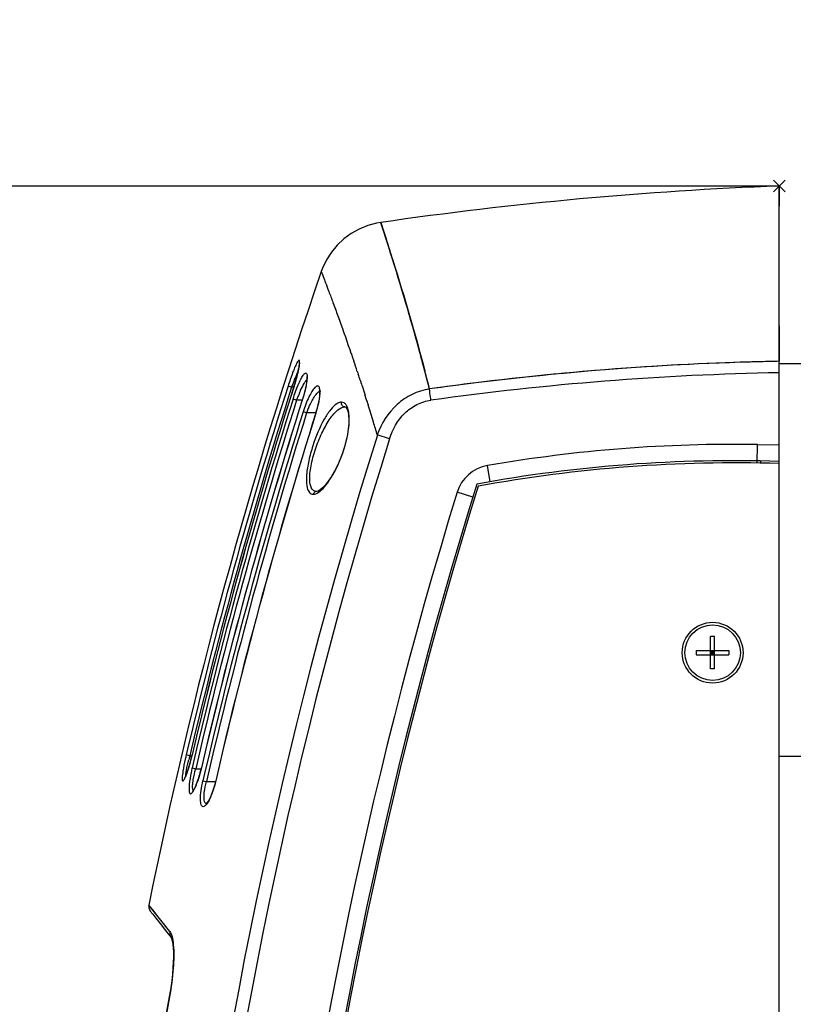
# Model space of a CAD drawing. Header units: millimetres. Extents: x 0 to 420, y 0 to 297.
# Tile 58 of 139: x 72 to 93, y 220 to 247. Entities that reach past the tile are written whole.
import ezdxf

# ---------------------------------------------------------------- set-up
doc = ezdxf.new("R2010")
doc.units = ezdxf.units.MM
doc.header["$LTSCALE"] = 23.1
doc.layers.get('0').update_dxf_attribs({"linetype": 'CONTINUOUS'})
doc.layers.add('A_ACHSEN', color=7, linetype='CONTINUOUS')
doc.layers.add('DIM_PILOTEES', color=7, linetype='CONTINUOUS')
doc.styles.get("Standard").update_dxf_attribs({"font": 'txt', "width": 0.7})
doc.dimstyles.new('DIMSTYLE_1', dxfattribs={"dimtxt": 2.5, "dimasz": 3.5, "dimexe": 2, "dimexo": 0, "dimtad": 1, "dimlfac": 5, "dimdsep": 46, "dimtxsty": 'Standard', "dimblk": '_FILLED', "dimblk1": '_FILLED', "dimblk2": '_FILLED', "dimcen": 0.09, "dimazin": 2, "dimtp": 0.8, "dimtm": 0.8, "dimtfac": 1, "dimtofl": 0, "dimtmove": 0, "dimatfit": 3, "dimldrblk": '_FILLED', "dimfxl": 0, "dimtolj": 1, "dimarcsym": 0})
doc.dimstyles.new('DIMSTYLE_3', dxfattribs={"dimtxt": 2.5, "dimasz": 3.5, "dimexe": 2, "dimexo": 0, "dimtad": 1, "dimdec": 0, "dimlfac": 5, "dimdsep": 46, "dimtxsty": 'Standard', "dimblk": '_FILLED', "dimblk1": '_FILLED', "dimblk2": '_FILLED', "dimcen": 0.09, "dimazin": 2, "dimtp": 0.8, "dimtm": 0.8, "dimtfac": 1, "dimtdec": 0, "dimtofl": 0, "dimtmove": 0, "dimatfit": 3, "dimldrblk": '_FILLED', "dimfxl": 0, "dimtolj": 1, "dimarcsym": 0})

# ---------------------------------------------------------------- blocks, each defined once
blk = doc.blocks.new('_FILLED')
at = {"color": 0, "linetype": 'ByBlock'}
blk.add_solid([(0, 0), (-1, 0.1429), (-1, -0.1429)], dxfattribs=at)
blk = doc.blocks.new('*D1')
at = {"layer": 'DIM_PILOTEES', "color": 2, "linetype": 'Continuous'}
for p, q in [((120.076, 261.359), (45.946, 261.359)), ((47.946, 261.359), (47.946, 206.409)), ((47.946, 151.459), (47.946, 206.409)), ((100.404, 151.459), (45.946, 151.459))]:
    blk.add_line(p, q, dxfattribs=at)
at = {"layer": 'DIM_PILOTEES', "color": 2, "linetype": 'Continuous', "xscale": 3.5, "yscale": 3.5, "zscale": 3.5}
for p, rotation in [((47.946, 261.359), 90), ((47.946, 151.459), 270)]:
    blk.add_blockref('_FILLED', p, dxfattribs=dict(at, rotation=rotation))
at = {"layer": 'DIM_PILOTEES', "color": 2, "linetype": 'Continuous', "insert": (44.821, 206.409), "char_height": 2.5, "width": 13.39286, "attachment_point": 2, "rotation": 90, "line_spacing_factor": 0.9}
blk.add_mtext('{\\ftxt;\\W0.0001;\\H0.0001;\\~}{\\ftxt;\\W3.5714285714;\\H2.5; }{\\ftxt;\\W0.0001;\\H0.0001;\\~}', dxfattribs=at)
blk = doc.blocks.new('*D16')
at = {"layer": 'DIM_PILOTEES', "color": 2, "linetype": 'Continuous'}
for p, q in [((92.584, 242.239), (58.682, 242.239)), ((60.682, 242.239), (60.682, 196.849)), ((60.682, 151.459), (60.682, 196.849)), ((102.954, 151.459), (58.682, 151.459))]:
    blk.add_line(p, q, dxfattribs=at)
at = {"layer": 'DIM_PILOTEES', "color": 2, "linetype": 'Continuous', "xscale": 3.5, "yscale": 3.5, "zscale": 3.5}
for p, rotation in [((60.682, 242.239), 90), ((60.682, 151.459), 270)]:
    blk.add_blockref('_FILLED', p, dxfattribs=dict(at, rotation=rotation))
at = {"layer": 'DIM_PILOTEES', "color": 2, "linetype": 'Continuous', "insert": (57.557, 197.752), "char_height": 2.5, "width": 8.57143, "attachment_point": 2, "rotation": 90, "line_spacing_factor": 0.9}
blk.add_mtext('{\\ftxt;\\W0.0001;\\H0.0001;\\~}{\\ftxt;\\W2.2857142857;\\H2.5; }{\\ftxt;\\W0.0001;\\H0.0001;\\~}', dxfattribs=at)

msp = doc.modelspace()

# ---------------------------------------------------------------- linework, layer by layer
at = {"color": 7, "linetype": 'Continuous'}
for p, q in [((92.74, 242.3949), (92.4275, 242.0824)), ((92.74, 242.0824), (92.4275, 242.3949)), ((92.5837, 242.2386), (92.5837, 241.6924)), ((92.5837, 194.5643), (92.5837, 242.2384)), ((81.9846, 240.7535), (81.823, 241.2545)), ((81.8231, 241.2545), (81.8963, 241.0257)), ((81.8963, 241.0257), (81.9668, 240.8088)), ((92.5837, 238.4673), (92.5837, 237.5055)), ((80.9881, 237.8231), (81.0205, 237.7295)), ((81.0205, 237.7295), (81.0314, 237.6978)), ((81.0314, 237.6978), (81.0613, 237.6108)), ((81.0613, 237.6108), (81.0652, 237.5996)), ((81.0614, 237.6103), (81.0651, 237.5995)), ((81.0652, 237.5996), (81.077, 237.565)), ((81.077, 237.565), (81.0971, 237.5063)), ((93.1837, 237.4387), (92.5837, 237.4387)), ((81.1889, 237.2345), (81.2035, 237.1906)), ((81.2035, 237.1906), (81.2143, 237.1583)), ((81.2689, 236.9935), (81.2818, 236.9542)), ((81.2818, 236.9542), (81.2887, 236.933)), ((81.2824, 236.952), (81.2893, 236.9311)), ((81.2887, 236.933), (81.3031, 236.8893)), ((81.3031, 236.8893), (81.3142, 236.8553)), ((79.4154, 236.8049), (79.3205, 236.8351)), ((79.4816, 236.8049), (79.4154, 236.8049)), ((79.4824, 236.835), (79.4816, 236.8353)), ((81.3142, 236.8553), (81.3189, 236.8408)), ((81.3144, 236.8552), (81.3191, 236.8412)), ((81.3189, 236.8408), (81.3364, 236.7871)), ((81.3364, 236.7871), (81.3647, 236.6998)), ((81.3647, 236.6998), (81.3908, 236.6185)), ((81.3908, 236.6185), (81.3983, 236.5951)), ((81.3915, 236.6158), (81.399, 236.5925)), ((79.5514, 236.4576), (79.4571, 236.4874)), ((79.7118, 236.4576), (79.5514, 236.4576)), ((79.7136, 236.4872), (79.7118, 236.4878)), ((81.4525, 236.4251), (81.4597, 236.4025)), ((81.4527, 236.4254), (81.4599, 236.4023)), ((81.4597, 236.4025), (81.4826, 236.3299)), ((79.8213, 236.1103), (79.7281, 236.1396)), ((80.0789, 236.1103), (79.8213, 236.1103)), ((80.0821, 236.1393), (80.0789, 236.1403)), ((80.8549, 236.2735), (80.849, 236.2738)), ((82.0633, 235.4143), (81.7309, 235.5185)), ((91.9827, 234.7524), (91.9907, 235.2582)), ((91.9907, 235.2582), (92.5837, 235.2487)), ((92.0837, 234.751), (92.0837, 234.8158)), ((84.7767, 234.2558), (84.7015, 234.6894)), ((84.3055, 233.8405), (83.8849, 233.9695)), ((90.7287, 229.1987), (90.7287, 230.0787)), ((90.8387, 230.0787), (90.7287, 230.0787)), ((90.8387, 229.1987), (90.8387, 230.0787)), ((90.3437, 229.6937), (90.3437, 229.5837)), ((90.3437, 229.6937), (91.2237, 229.6937)), ((90.3437, 229.5837), (91.2237, 229.5837)), ((90.7287, 229.5837), (90.8387, 229.6937)), ((90.8387, 229.5837), (90.7287, 229.6937)), ((90.8387, 229.6387), (90.7287, 229.6387)), ((90.7837, 229.6937), (90.7837, 229.5837)), ((91.2237, 229.6937), (91.2237, 229.5837)), ((90.8387, 229.1987), (90.7287, 229.1987)), ((76.6682, 226.8537), (76.5712, 226.8765)), ((76.6682, 226.8537), (76.7289, 226.8537)), ((76.7289, 226.8766), (76.7297, 226.8764)), ((93.1837, 226.8387), (92.5837, 226.8387)), ((76.7316, 226.5288), (76.8279, 226.5064)), ((76.8279, 226.5064), (76.9808, 226.5064)), ((76.9808, 226.5291), (76.9827, 226.5287)), ((76.5216, 226.2359), (76.5193, 226.2324)), ((77.0235, 226.1811), (77.1187, 226.1591)), ((77.1187, 226.159), (77.367, 226.159)), ((77.367, 226.1816), (77.3702, 226.1809)), ((75.5785, 222.8056), (75.5626, 222.8251)), ((75.8159, 222.5066), (75.5626, 222.8251)), ((76.1312, 222.1063), (75.8159, 222.5066)), ((76.1645, 221.9464), (76.1672, 221.9407)), ((76.1232, 220.394), (76.115, 220.3481))]:
    msp.add_line(p, q, dxfattribs=at)
for points in [[(81.8222, 241.255), (81.7091, 241.2353), (81.4705, 241.171), (81.2426, 241.0782), (81.0279, 240.9582), (80.8296, 240.8127), (80.6506, 240.644), (80.4937, 240.4546), (80.3611, 240.2473), (80.2547, 240.0242), (80.2185, 239.9276)], [(81.8231, 241.2545), (81.8279, 241.2403), (81.8529, 241.1596)], [(81.9873, 240.7461), (81.9597, 240.8306), (81.8945, 241.0291), (81.8511, 241.1653), (81.8274, 241.2414), (81.8231, 241.2545)], [(81.8529, 241.1596), (81.8986, 241.0165), (81.9668, 240.8088)], [(79.6278, 237.466), (79.6273, 237.468), (79.6275, 237.466), (79.6277, 237.4567), (79.6271, 237.4418), (79.6254, 237.4213), (79.6223, 237.396), (79.6178, 237.3658)], [(79.6178, 237.3658), (79.6118, 237.331), (79.6041, 237.2914), (79.5948, 237.2473), (79.5836, 237.1988), (79.5707, 237.146), (79.556, 237.0893), (79.5395, 237.0288), (79.5213, 236.965), (79.5013, 236.8984), (79.4816, 236.8353)], [(79.8268, 236.993), (79.8197, 236.9343), (79.8069, 236.8576), (79.7881, 236.7669), (79.7638, 236.6674), (79.7342, 236.5612), (79.7118, 236.4878)], [(79.8301, 237.0915), (79.8278, 237.0954), (79.8267, 237.0978), (79.8282, 237.0901), (79.8298, 237.0703), (79.8298, 237.0375), (79.8268, 236.993)], [(80.1655, 236.7323), (80.1661, 236.7307), (80.1702, 236.7158), (80.1744, 236.6852), (80.1758, 236.6377), (80.1726, 236.5742), (80.1637, 236.4982), (80.1487, 236.4108), (80.1275, 236.3142), (80.1002, 236.2111), (80.0789, 236.1403)], [(80.849, 236.2738), (80.8562, 236.2741), (80.8795, 236.2646), (80.9019, 236.239), (80.9233, 236.1963), (80.9432, 236.1305), (80.9573, 236.0447), (80.9635, 235.9408), (80.9609, 235.8194), (80.948, 235.6807), (80.9243, 235.5285), (80.8897, 235.3666), (80.8444, 235.1987), (80.7895, 235.0292), (80.7257, 234.8608), (80.6533, 234.6955), (80.5747, 234.5389), (80.4913, 234.3942), (80.407, 234.2681), (80.3259, 234.1647), (80.2511, 234.086), (80.1876, 234.0333), (80.1353, 234.0024), (80.0985, 233.991), (80.0932, 233.9905)], [(76.7289, 226.8766), (76.7084, 226.7924), (76.6892, 226.7183), (76.6702, 226.6487), (76.6516, 226.5841), (76.6336, 226.5247), (76.6163, 226.4708), (76.6, 226.4224), (76.5848, 226.3796), (76.5707, 226.3424), (76.5579, 226.3107), (76.5464, 226.2842), (76.5364, 226.2629), (76.5278, 226.2465), (76.5216, 226.2359)], [(76.9808, 226.5291), (76.9661, 226.4684), (76.9384, 226.364), (76.9095, 226.2672), (76.881, 226.1811), (76.8538, 226.107), (76.8293, 226.0465), (76.8072, 225.9974), (76.7874, 225.9582), (76.7705, 225.9288), (76.7594, 225.9118)], [(77.367, 226.1816), (77.3496, 226.1106), (77.3175, 225.9973), (77.2817, 225.8892), (77.2432, 225.7897), (77.205, 225.7054), (77.1698, 225.6401), (77.1398, 225.5942), (77.1224, 225.5725)], [(75.5626, 222.8253), (75.559, 222.7971), (75.5621, 222.7487), (75.5771, 222.7017), (75.6022, 222.661)], [(75.8159, 222.5066), (75.7051, 222.6464), (75.5785, 222.8056)], [(75.6022, 222.661), (75.6685, 222.5777), (75.751, 222.4737), (75.8659, 222.3282), (76.0129, 222.141), (76.165, 221.9458)], [(76.1312, 222.1063), (75.9579, 222.3264), (75.8159, 222.5066)], [(76.1647, 221.9462), (76.165, 221.9455), (76.1731, 221.9276), (76.1856, 221.8884), (76.1985, 221.8307), (76.2101, 221.7543), (76.2191, 221.6607), (76.2247, 221.55), (76.2262, 221.4233), (76.223, 221.2814), (76.2147, 221.1254), (76.2007, 220.9566), (76.1809, 220.7768), (76.155, 220.5877), (76.1228, 220.3914)]]:
    msp.add_lwpolyline(points, dxfattribs=at)
msp.add_circle((90.7837, 229.6387), 0.82, dxfattribs=at)
at = {"color": 3, "linetype": 'Continuous'}
msp.add_arc((96.5172, 139.9064), 102.4078, 92.201287, 98.249671, dxfattribs=at)
at = {"color": 7, "linetype": 'Continuous'}
for centre, radius, start, end in [((206.9019, 196.2548), 134, 160.978882, 168.563262), ((30.7198, 220.3422), 53.221, 18.50569, 18.81457), ((94.0466, 158.9423), 78.5769, 91.430961, 97.977941), ((94.0492, 158.689), 78.8299, 91.428226, 97.040435), ((94.0041, 160.1008), 77.4177, 91.051257, 91.420895), ((94.0642, 158.3044), 79.2148, 91.070886, 91.432142), ((31.1278, 220.4794), 52.7906, 18.22939, 18.41784), ((-8.9506, 213.0593), 95.092, 14.431725, 14.73071), ((94.0428, 158.7333), 78.4784, 91.065282, 97.957955), ((85.3397, 234.607), 6.3188, 158.58899, 159.64461), ((84.8086, 234.8164), 5.748, 157.47638, 158.59977), ((93.9752, 159.3667), 78.1483, 97.047529, 97.969232), ((206.9019, 196.2548), 133.8797, 162.355479, 166.777931), ((206.9019, 196.2548), 133.7801, 162.355477, 166.777949), ((206.9019, 196.2548), 133.7263, 162.334501, 166.762436), ((206.9019, 196.2548), 133.7254, 162.334501, 166.762435), ((82.9077, 235.2288), 3.574, 156.53686, 158.20553), ((206.9019, 196.2548), 133.6444, 162.479787, 166.907313), ((206.9019, 196.2548), 133.5456, 162.479786, 166.907333), ((206.9019, 196.2548), 133.4018, 162.446705, 166.882942), ((206.9019, 196.2548), 133.3999, 162.446705, 166.882942), ((83.1043, 235.1492), 3.7861, 158.19277, 159.78303), ((31.0409, 220.4515), 52.8818, 17.5815, 17.77487), ((206.9019, 196.2548), 133.2816, 162.587311, 167.024493), ((206.9019, 196.2548), 133.1839, 162.587309, 167.024533), ((206.9019, 196.2548), 132.9471, 162.541749, 166.99102), ((206.9019, 196.2548), 132.9438, 162.541749, 166.99102), ((82.3432, 235.1875), 2.6854, 157.69961, 159.90192), ((30.8836, 220.4019), 53.0468, 16.94652, 17.47342), ((30.6703, 220.3367), 53.2698, 16.55533, 16.9467), ((206.9019, 196.2548), 131.1829, 162.585435, 185.277293), ((206.961, 196.2555), 130.8925, 162.592371, 185.273863), ((91.3675, 196.2548), 39.0084, 89.08452, 99.83939), ((91.3675, 196.2548), 38.5684, 88.19292, 100.38731), ((91.3837, 196.243), 38.52, 88.2148, 100.36657), ((84.8792, 233.6647), 1.04, 99.83939, 162.95543), ((206.9019, 196.2548), 128.6686, 162.955435, 185.290778), ((206.9019, 196.2548), 128.2286, 162.791536, 185.290778), ((206.9037, 196.243), 128.18, 162.805912, 185.373639), ((82.3143, 225.3054), 5.8545, 164.66495, 165.73515), ((215.9907, 194.7073), 142.2064, 169.612369, 176.167704), ((215.9959, 194.7041), 142.2056, 169.611385, 176.167069)]:
    msp.add_arc(centre, radius, start, end, dxfattribs=at)
for points, knots in [([(81.9668, 240.8088), (82.028, 240.6195), (82.4032, 239.4373), (82.751, 238.2461), (83.0159, 237.239)], [0, 0, 0, 0, 0.1603981, 1, 1, 1, 1]), ([(83.1408, 236.7587), (83.0249, 237.2087), (82.669, 238.5487), (82.2675, 239.8762), (81.9846, 240.7535)], [0, 0, 0, 0, 0.3351716, 1, 1, 1, 1]), ([(80.2185, 239.9276), (80.219, 239.9155), (80.2346, 239.8913), (80.2485, 239.8457), (80.2842, 239.7566), (80.341, 239.6034), (80.4298, 239.3714), (80.5407, 239.0744), (80.7323, 238.5521), (80.8825, 238.1274), (80.9881, 237.8231)], [0, 0, 0, 0, 0.016191, 0.0363398, 0.0644447, 0.144284, 0.2552429, 0.396893, 0.5688189, 1, 1, 1, 1]), ([(79.6332, 237.4939), (79.6329, 237.5081), (79.6276, 237.5528), (79.5689, 237.4912), (79.5398, 237.4183), (79.5028, 237.341), (79.4845, 237.2962)], [0, 0, 0, 0, 0.1324802, 0.2528209, 0.5485694, 1, 1, 1, 1]), ([(79.6056, 237.2919), (79.6101, 237.3132), (79.6226, 237.3799), (79.6341, 237.4476), (79.6332, 237.4939)], [0, 0, 0, 0, 0.3191742, 1, 1, 1, 1]), ([(79.4845, 237.2962), (79.4707, 237.2624), (79.4115, 237.1103), (79.3589, 236.9558), (79.3205, 236.8351)], [0, 0, 0, 0, 0.2236, 1, 1, 1, 1]), ([(79.4571, 236.4874), (79.4784, 236.5547), (79.5222, 236.6837), (79.5917, 236.8624), (79.6596, 237.0104), (79.7142, 237.1087), (79.7562, 237.1614), (79.7797, 237.183), (79.8051, 237.1911), (79.8249, 237.1737), (79.833, 237.1434), (79.8397, 237.0765), (79.834, 237.019), (79.8287, 236.9765)], [0, 0, 0, 0, 0.2081943, 0.4010722, 0.5649665, 0.6879971, 0.7313863, 0.7622006, 0.7826928, 0.8020311, 0.831165, 0.8738524, 1, 1, 1, 1]), ([(79.4824, 236.835), (79.4953, 236.8755), (79.5415, 237.0264), (79.5823, 237.1791), (79.6056, 237.2919)], [0, 0, 0, 0, 0.269508, 1, 1, 1, 1]), ([(79.4991, 237.0182), (79.5066, 237.0363), (79.535, 237.1035), (79.5648, 237.1701), (79.5881, 237.2181)], [0, 0, 0, 0, 0.2689973, 1, 1, 1, 1]), ([(79.6292, 236.6518), (79.6397, 236.6759), (79.6789, 236.7633), (79.722, 236.849), (79.7575, 236.9087)], [0, 0, 0, 0, 0.2750203, 1, 1, 1, 1]), ([(79.8146, 236.8848), (79.809, 236.8538), (79.7818, 236.7197), (79.7453, 236.5876), (79.7136, 236.4872)], [0, 0, 0, 0, 0.229956, 1, 1, 1, 1]), ([(79.7575, 236.9087), (79.7636, 236.9188), (79.7853, 236.9541), (79.809, 236.9884), (79.8283, 237.0109)], [0, 0, 0, 0, 0.2857767, 1, 1, 1, 1]), ([(80.1771, 236.5658), (80.1827, 236.6171), (80.1873, 236.6878), (80.1761, 236.7715), (80.1624, 236.8121), (80.1394, 236.8385), (80.1067, 236.8418), (80.0742, 236.8248), (80.0222, 236.7782), (79.9556, 236.6816), (79.8763, 236.5318), (79.7978, 236.3462), (79.7504, 236.2108), (79.7281, 236.1396)], [0, 0, 0, 0, 0.1380065, 0.1879083, 0.2249407, 0.2517337, 0.2758217, 0.3061895, 0.3470237, 0.4620274, 0.6165983, 0.8004158, 1, 1, 1, 1]), ([(80.0485, 236.5697), (80.0591, 236.5849), (80.0949, 236.6326), (80.1364, 236.6792), (80.1729, 236.699)], [0, 0, 0, 0, 0.3086241, 1, 1, 1, 1]), ([(83.1408, 236.7587), (82.9786, 236.7335), (82.6593, 236.635), (82.1131, 236.2625), (81.84, 235.825), (81.7309, 235.5185)], [0, 0, 0, 0, 0.2512118, 0.5021556, 1, 1, 1, 1]), ([(83.1777, 236.456), (83.1738, 236.4843), (83.1602, 236.5851), (83.1477, 236.686), (83.1408, 236.7588)], [0, 0, 0, 0, 0.2812863, 1, 1, 1, 1]), ([(80.6393, 236.36), (80.5751, 236.3185), (80.4481, 236.1867), (80.2096, 235.8146), (80.017, 235.3424), (79.8766, 234.833), (79.8166, 234.4696), (79.811, 234.1822), (79.8541, 234.0134), (79.8968, 233.9655)], [0, 0, 0, 0, 0.0876971, 0.205976, 0.5068033, 0.667102, 0.8127311, 0.9264184, 1, 1, 1, 1]), ([(79.8587, 236.2065), (79.873, 236.2415), (79.9277, 236.3667), (79.9918, 236.4886), (80.0485, 236.5697)], [0, 0, 0, 0, 0.2764584, 1, 1, 1, 1]), ([(80.0821, 236.1393), (80.0938, 236.1764), (80.1346, 236.3163), (80.1656, 236.4595), (80.1771, 236.5658)], [0, 0, 0, 0, 0.2669047, 1, 1, 1, 1]), ([(80.7662, 236.4023), (80.7564, 236.4032), (80.7109, 236.4008), (80.6689, 236.3791), (80.6393, 236.36)], [0, 0, 0, 0, 0.2191169, 1, 1, 1, 1]), ([(80.849, 236.2738), (80.8211, 236.2761), (80.7654, 236.3115), (80.7585, 236.3752), (80.7662, 236.4023)], [0, 0, 0, 0, 0.497874, 1, 1, 1, 1]), ([(80.9654, 236.0981), (80.9598, 236.1425), (80.9448, 236.2211), (80.9036, 236.3211), (80.8419, 236.386), (80.7903, 236.4007), (80.7662, 236.4023)], [0, 0, 0, 0, 0.3411512, 0.6085547, 0.8158463, 1, 1, 1, 1]), ([(82.0633, 235.4143), (82.1434, 235.6697), (82.3488, 236.0395), (82.787, 236.3568), (83.0463, 236.4377), (83.1777, 236.456)], [0, 0, 0, 0, 0.5017309, 0.7512904, 1, 1, 1, 1]), ([(80.0913, 233.9905), (80.0648, 233.99), (80.0064, 234.0049), (79.9449, 234.0833), (79.9124, 234.1996), (79.9025, 234.3522), (79.916, 234.5364), (79.9647, 234.8216), (80.0708, 235.1891), (80.2402, 235.6005), (80.4365, 235.9434), (80.6263, 236.1791), (80.7871, 236.2748), (80.8549, 236.2736)], [0, 0, 0, 0, 0.0296729, 0.0625654, 0.106189, 0.1631493, 0.2326948, 0.3121168, 0.4862321, 0.658636, 0.8090622, 0.9242521, 1, 1, 1, 1]), ([(80.3022, 234.1158), (80.4053, 234.2326), (80.5937, 234.5286), (80.813, 235.031), (80.9549, 235.5683), (80.9856, 235.9356), (80.9654, 236.0981)], [0, 0, 0, 0, 0.2193045, 0.4892476, 0.7694199, 1, 1, 1, 1]), ([(80.0021, 233.9174), (80.0521, 233.915), (80.1688, 233.9782), (80.2546, 234.0618), (80.3022, 234.1158)], [0, 0, 0, 0, 0.4100764, 1, 1, 1, 1]), ([(80.0913, 233.9905), (80.0798, 233.9903), (80.0395, 233.9821), (80.0094, 233.9452), (80.0021, 233.9174)], [0, 0, 0, 0, 0.2862317, 1, 1, 1, 1]), ([(76.5712, 226.8765), (76.5621, 226.8377), (76.5292, 226.6924), (76.5, 226.5461), (76.4833, 226.4383)], [0, 0, 0, 0, 0.2679033, 1, 1, 1, 1]), ([(76.5959, 226.4065), (76.6078, 226.4406), (76.6586, 226.5954), (76.7007, 226.753), (76.7297, 226.8764)], [0, 0, 0, 0, 0.2214259, 1, 1, 1, 1]), ([(76.5669, 226.395), (76.5703, 226.4198), (76.5895, 226.5385), (76.6168, 226.6557), (76.6403, 226.748)], [0, 0, 0, 0, 0.2084759, 1, 1, 1, 1]), ([(76.7316, 226.5288), (76.7223, 226.4885), (76.6897, 226.3388), (76.6636, 226.1873), (76.6533, 226.0758)], [0, 0, 0, 0, 0.2697494, 1, 1, 1, 1]), ([(76.7503, 226.1239), (76.7535, 226.1527), (76.772, 226.2816), (76.8014, 226.4087), (76.8279, 226.5064)], [0, 0, 0, 0, 0.2224697, 1, 1, 1, 1]), ([(76.8417, 226.0682), (76.855, 226.1015), (76.9107, 226.2522), (76.9546, 226.4072), (76.9827, 226.5287)], [0, 0, 0, 0, 0.223524, 1, 1, 1, 1]), ([(76.4833, 226.4383), (76.4743, 226.3803), (76.4609, 226.3004), (76.4642, 226.2205), (76.4639, 226.1797), (76.4942, 226.1753), (76.5116, 226.2111), (76.5382, 226.2549), (76.5548, 226.2971), (76.5642, 226.321)], [0, 0, 0, 0, 0.4013665, 0.5247852, 0.5926602, 0.6267058, 0.6988487, 0.8242914, 1, 1, 1, 1]), ([(76.5598, 226.3152), (76.5599, 226.3209), (76.5612, 226.3476), (76.5642, 226.3742), (76.5669, 226.395)], [0, 0, 0, 0, 0.2140986, 1, 1, 1, 1]), ([(76.6533, 226.0758), (76.6481, 226.0194), (76.6437, 225.9434), (76.6549, 225.8632), (76.673, 225.8261), (76.7099, 225.8313), (76.7374, 225.8648), (76.7718, 225.915), (76.7931, 225.9581), (76.8047, 225.9827)], [0, 0, 0, 0, 0.369219, 0.4810788, 0.5471786, 0.6005686, 0.688602, 0.8223151, 1, 1, 1, 1]), ([(76.7632, 225.9174), (76.7478, 225.9372), (76.7413, 226.0123), (76.7453, 226.0796), (76.7503, 226.1239)], [0, 0, 0, 0, 0.3598882, 1, 1, 1, 1]), ([(77.0298, 225.4805), (77.0053, 225.4798), (76.9704, 225.5304), (76.9604, 225.6019), (76.9526, 225.7317), (76.9725, 225.9273), (77.0031, 226.0926), (77.0235, 226.1811)], [0, 0, 0, 0, 0.1009332, 0.1911329, 0.3114321, 0.6268707, 1, 1, 1, 1]), ([(77.0531, 225.7809), (77.0545, 225.8095), (77.0661, 225.9371), (77.0929, 226.063), (77.1187, 226.159)], [0, 0, 0, 0, 0.223032, 1, 1, 1, 1]), ([(77.3702, 226.1809), (77.3616, 226.1437), (77.3262, 226.0039), (77.2807, 225.8663), (77.2394, 225.7686)], [0, 0, 0, 0, 0.2643897, 1, 1, 1, 1]), ([(77.2394, 225.7686), (77.2086, 225.6956), (77.1621, 225.5991), (77.086, 225.505), (77.0465, 225.481), (77.0298, 225.4805)], [0, 0, 0, 0, 0.650372, 0.8628364, 1, 1, 1, 1]), ([(77.1231, 225.5591), (77.0962, 225.5593), (77.0595, 225.6154), (77.0525, 225.6934), (77.0515, 225.7496), (77.0531, 225.7809)], [0, 0, 0, 0, 0.3281398, 0.6180016, 1, 1, 1, 1]), ([(76.1312, 222.1063), (76.1402, 222.0942), (76.181, 222.0234), (76.1981, 221.9419), (76.2088, 221.8768)], [0, 0, 0, 0, 0.1869182, 1, 1, 1, 1]), ([(76.2235, 221.761), (76.2437, 221.5495), (76.2309, 221.0735), (76.167, 220.6041), (76.1214, 220.3471)], [0, 0, 0, 0, 0.4486712, 1, 1, 1, 1]), ([(76.1214, 220.3471), (76.1198, 220.3474), (76.1179, 220.3472), (76.1155, 220.3485), (76.115, 220.3481)], [0, 0, 0, 0, 0.7327544, 1, 1, 1, 1])]:
    msp.add_open_spline(points, degree=3, knots=knots, dxfattribs=at)
for points in [[(79.8287, 236.9765), (79.8249, 236.9458), (79.82, 236.9152), (79.8146, 236.8848)], [(80.1729, 236.699), (80.1843, 236.7052), (80.1972, 236.7101), (80.2101, 236.7103)], [(79.8968, 233.9655), (79.9225, 233.9367), (79.9635, 233.9188), (80.0021, 233.9174)], [(76.5642, 226.321), (76.5754, 226.3492), (76.5859, 226.3778), (76.5959, 226.4065)], [(76.8047, 225.9827), (76.8179, 226.0108), (76.8301, 226.0394), (76.8417, 226.0682)], [(76.1311, 222.1064), (76.1185, 222.0532), (76.1315, 221.989), (76.1652, 221.9459)], [(76.2088, 221.8768), (76.2151, 221.8384), (76.2198, 221.7997), (76.2235, 221.761)]]:
    msp.add_open_spline(points, degree=3, dxfattribs=at)
at = {"layer": 'A_ACHSEN', "color": 7, "linetype": 'Continuous'}
msp.add_circle((90.7837, 229.6387), 0.75, dxfattribs=at)

# ---------------------------------------------------------------- dimensions: what is measured, and where the dimension line sits
at = {"layer": 'DIM_PILOTEES', "color": 2, "linetype": 'Continuous'}
for base, p1, p2, angle, text, dimstyle, picture, middle in [((47.9455, 261.359), (100.4037, 151.4587), (120.076, 261.359), 90, '{\\ftxt;\\W0.0001;\\H0.0001;\\~}{\\ftxt;\\W3.5714285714;\\H2.5; }{\\ftxt;\\W0.0001;\\H0.0001;\\~}', 'DIMSTYLE_1', '*D1', (47.9455, 206.0517)), ((60.6823, 151.4587), (92.5837, 242.2386), (102.9537, 151.4587), 270, '{\\ftxt;\\W0.0001;\\H0.0001;\\~}{\\ftxt;\\W2.2857142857;\\H2.5; }{\\ftxt;\\W0.0001;\\H0.0001;\\~}', 'DIMSTYLE_3', '*D16', (60.6823, 197.3948))]:
    dim = msp.add_linear_dim(base=base, p1=p1, p2=p2, angle=angle, text=text, dimstyle=dimstyle, dxfattribs=at)
    dim.commit()
    dim.dimension.update_dxf_attribs({"geometry": picture, "text_midpoint": middle, "dimtype": 160})

doc.saveas('drawing.dxf')
